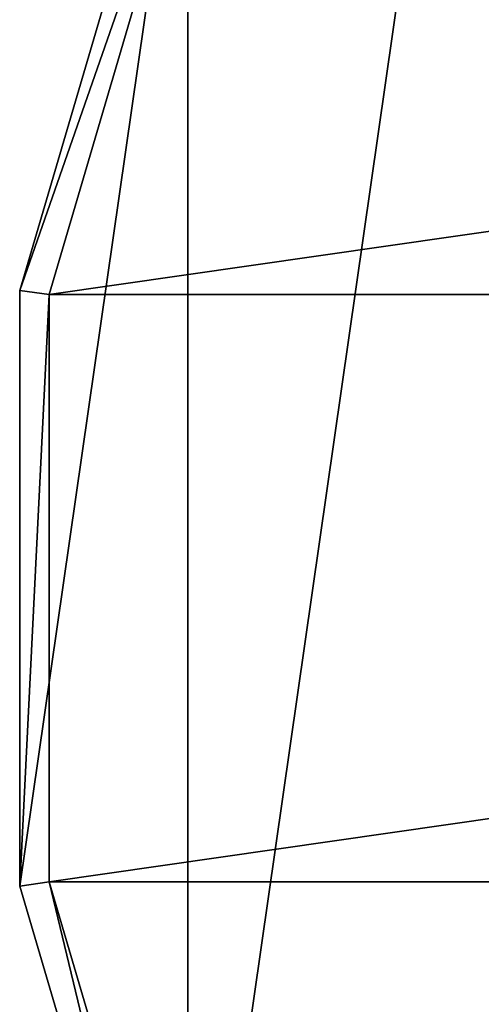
# Model space of a CAD drawing. Header units: millimetres. Extents: x -34.6 to 34.6, y -25 to 51.
# Tile 3 of 32: x -34.6 to -26.9, y 9 to 25.5. Entities that reach past the tile are written whole.
import ezdxf

# ---------------------------------------------------------------- set-up
doc = ezdxf.new("R2010")
doc.units = ezdxf.units.MM
doc.header["$LTSCALE"] = 65.185185
for name, color, linetype in [('30', 7, 'CONTINUOUS'), ('31', 7, 'CONTINUOUS'), ('32', 7, 'CONTINUOUS'), ('34', 7, 'CONTINUOUS')]:
    doc.layers.add(name, color=color, linetype=linetype)

msp = doc.modelspace()

# ---------------------------------------------------------------- linework, layer by layer
at = {"layer": '30', "color": 7, "linetype": 'CONTINUOUS'}
for points in [[(-31.837, 1.461, -103.1), (-26.451, 38.92, -103.1), (-26.451, -6.92, -103.1), (-31.837, 1.461, -103.1)], [(-31.837, 30.539, -103.1), (-26.451, 38.92, -103.1), (-31.837, 1.461, -103.1), (-31.837, 30.539, -103.1)], [(-34.644, 11.019, -103.1), (-31.837, 30.539, -103.1), (-31.837, 1.461, -103.1), (-34.644, 11.019, -103.1)], [(-34.644, 20.981, -103.1), (-31.837, 30.539, -103.1), (-34.644, 11.019, -103.1), (-34.644, 20.981, -103.1)]]:
    msp.add_3dface(points, dxfattribs=at)
at = {"layer": '31', "color": 7, "linetype": 'CONTINUOUS'}
for points in [[(-31.382, 30.332, -88.1), (-34.149, 20.91, -88.1), (31.382, 30.332, -88.1), (-31.382, 30.332, -88.1)], [(31.382, 30.332, -88.1), (-34.149, 20.91, -88.1), (34.149, 20.91, -88.1), (31.382, 30.332, -88.1)], [(-34.149, 20.91, -88.1), (-34.149, 11.09, -88.1), (34.149, 20.91, -88.1), (-34.149, 20.91, -88.1)], [(34.149, 20.91, -88.1), (-34.149, 11.09, -88.1), (34.149, 11.09, -88.1), (34.149, 20.91, -88.1)], [(-34.149, 11.09, -88.1), (-31.382, 1.668, -88.1), (34.149, 11.09, -88.1), (-34.149, 11.09, -88.1)], [(34.149, 11.09, -88.1), (-31.382, 1.668, -88.1), (31.382, 1.668, -88.1), (34.149, 11.09, -88.1)]]:
    msp.add_3dface(points, dxfattribs=at)
at = {"layer": '32', "color": 7, "linetype": 'CONTINUOUS'}
for points in [[(-31.837, 30.54, -88.6), (-34.644, 20.981, -103.1), (-34.644, 20.981, -88.6), (-31.837, 30.54, -88.6)], [(-31.837, 30.539, -103.1), (-34.644, 20.981, -103.1), (-31.837, 30.54, -88.6), (-31.837, 30.539, -103.1)], [(-34.644, 20.981, -103.1), (-34.644, 11.019, -103.1), (-34.644, 20.981, -88.6), (-34.644, 20.981, -103.1)], [(-34.644, 20.981, -88.6), (-34.644, 11.019, -103.1), (-34.644, 11.019, -88.6), (-34.644, 20.981, -88.6)], [(-34.644, 11.019, -103.1), (-31.837, 1.461, -103.1), (-34.644, 11.019, -88.6), (-34.644, 11.019, -103.1)], [(-34.644, 11.019, -88.6), (-31.837, 1.461, -103.1), (-31.837, 1.46, -88.6), (-34.644, 11.019, -88.6)]]:
    msp.add_3dface(points, dxfattribs=at)
at = {"layer": '34', "color": 7, "linetype": 'CONTINUOUS'}
for points in [[(-31.382, 30.332, -88.1), (-31.837, 30.54, -88.6), (-34.644, 20.981, -88.6), (-31.382, 30.332, -88.1)], [(-34.149, 20.91, -88.1), (-31.382, 30.332, -88.1), (-34.644, 20.981, -88.6), (-34.149, 20.91, -88.1)], [(-34.149, 20.91, -88.1), (-34.644, 20.981, -88.6), (-34.644, 11.019, -88.6), (-34.149, 20.91, -88.1)], [(-34.149, 11.09, -88.1), (-34.149, 20.91, -88.1), (-34.644, 11.019, -88.6), (-34.149, 11.09, -88.1)], [(-34.149, 11.09, -88.1), (-34.644, 11.019, -88.6), (-31.837, 1.46, -88.6), (-34.149, 11.09, -88.1)], [(-31.382, 1.668, -88.1), (-34.149, 11.09, -88.1), (-31.837, 1.46, -88.6), (-31.382, 1.668, -88.1)]]:
    msp.add_3dface(points, dxfattribs=at)

doc.saveas('drawing.dxf')
